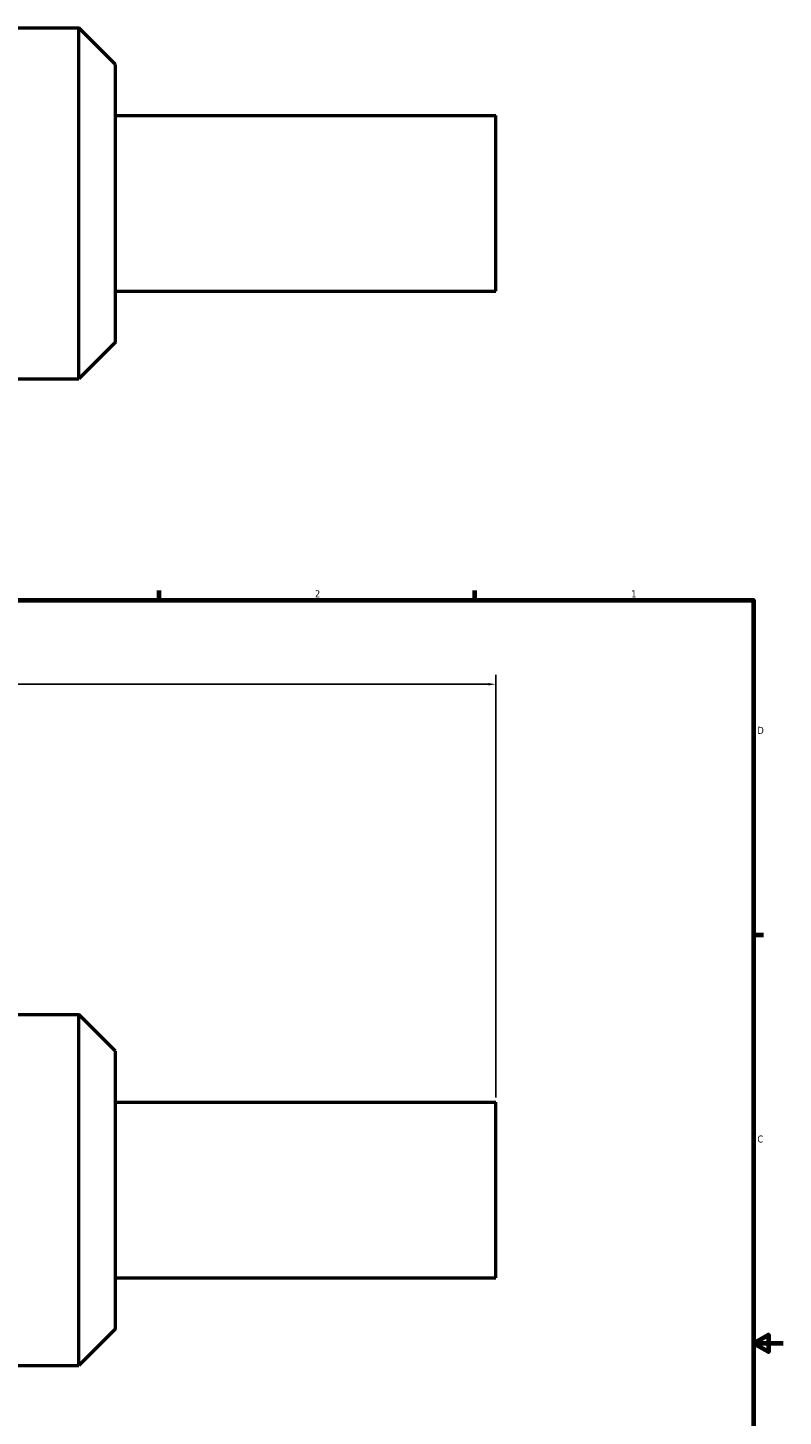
# Model space of a CAD drawing. Header units: inches. Extents: x 0.1 to 55.1, y 0.6 to 35.8.
# Tile 4 of 5: x 23.7 to 33.9, y 10 to 28.7. Entities that reach past the tile are written whole.
import ezdxf

# ---------------------------------------------------------------- set-up
doc = ezdxf.new("R2010")
doc.units = ezdxf.units.IN
doc.header["$MEASUREMENT"] = 0
for name, color, linetype, lineweight in [('Border (ANSI)', 7, 'Continuous', 70), ('Dimension (ANSI)', 7, 'Continuous', 25), ('Visible (ANSI)', 7, 'Continuous', 50)]:
    doc.layers.add(name, color=color, linetype=linetype, lineweight=lineweight)
doc.styles.add('Note Text (ANSI)', font='tahoma.ttf')
doc.dimstyles.new('Default (ANSI)', dxfattribs={"dimtxt": 0.094488, "dimasz": 0.098425, "dimexe": 0.125, "dimexo": 0.0625, "dimgap": 0.031496, "dimtad": 0, "dimtih": 1, "dimtoh": 1, "dimrnd": 1e-08, "dimzin": 4, "dimdsep": 46, "dimtxsty": 'Note Text (ANSI)', "dimcen": 0.09, "dimdle": 0.393701, "dimclrd": 256, "dimclre": 256, "dimclrt": 5, "dimadec": 0, "dimazin": 1, "dimtfac": 1, "dimtofl": 0, "dimtmove": 0, "dimatfit": 3, "dimfxl": 1, "dimtolj": 1, "dimtzin": 4, "dimlwd": -1, "dimlwe": -1, "dimarcsym": 0})

# ---------------------------------------------------------------- blocks, each defined once
blk = doc.blocks.new('Borders Default Border')
at = {"layer": 'Border (ANSI)'}
for p, q in [((25.5, 21), (25.5, 21.134)), ((29.75, 21), (29.75, 21.134)), ((33.5, 16.5), (33.634, 16.5))]:
    blk.add_line(p, q, dxfattribs=at)
at = {"layer": 'Border (ANSI)', "flags": 128}
for points in [[(0.5, 1), (0.5, 21), (33.5, 21), (33.5, 1), (0.5, 1)], [(33.9, 11), (33.5, 11), (33.7, 11.115), (33.7, 10.885), (33.5, 11)]]:
    blk.add_lwpolyline(points, dxfattribs=at)
at = {"layer": 'Border (ANSI)', "color": 5, "true_color": 0x0000ff, "char_height": 0.0945, "attachment_point": 7, "style": 'Note Text (ANSI)'}
for s, insert in [('2', (27.596, 21.04)), ('1', (31.854, 21.04)), ('D', (33.553, 19.203)), ('C', (33.552, 13.701))]:
    blk.add_mtext(s, dxfattribs=dict(at, insert=insert))
blk = doc.blocks.new('*D6')
at = {"layer": 'Defpoints', "color": 0, "transparency": 16777216}
for p in [(30.029, 19.871), (13.572, 14.246), (30.029, 14.246)]:
    blk.add_point(p, dxfattribs=at)
at = {"layer": 'Dimension (ANSI)', "transparency": 16777216}
for p, q in [((13.572, 14.309), (13.572, 19.996)), ((30.029, 14.309), (30.029, 19.996)), ((13.67, 19.871), (21.616, 19.871)), ((29.93, 19.871), (21.984, 19.871))]:
    blk.add_line(p, q, dxfattribs=at)
for points in [[(13.67, 19.887), (13.67, 19.854), (13.572, 19.871)], [(29.93, 19.887), (29.93, 19.854), (30.029, 19.871)]]:
    blk.add_solid(points, dxfattribs=at)
at = {"layer": 'Dimension (ANSI)', "color": 5, "transparency": 16777216, "insert": (21.648, 19.92), "char_height": 0.0945, "attachment_point": 1, "style": 'Note Text (ANSI)'}
blk.add_mtext('\\A1;16.46', dxfattribs=at)

msp = doc.modelspace()

# ---------------------------------------------------------------- linework, layer by layer
at = {"layer": 'Visible (ANSI)'}
for p, q in [((19.184, 28.705), (24.417, 28.705)), ((24.417, 23.981), (24.417, 28.705)), ((24.91, 28.211), (24.417, 28.705)), ((24.91, 24.474), (24.91, 28.211)), ((24.91, 27.526), (30.029, 27.526)), ((30.029, 25.16), (30.029, 27.526)), ((24.91, 25.16), (30.029, 25.16)), ((24.91, 24.474), (24.417, 23.981)), ((19.184, 23.981), (24.417, 23.981)), ((23.52, 15.425), (24.417, 15.425)), ((24.417, 10.701), (24.417, 15.425)), ((24.91, 14.932), (24.417, 15.425)), ((24.91, 11.195), (24.91, 14.932)), ((24.91, 14.246), (30.029, 14.246)), ((30.029, 11.88), (30.029, 14.246)), ((24.91, 11.88), (30.029, 11.88)), ((24.91, 11.195), (24.417, 10.701)), ((23.493, 10.701), (24.417, 10.701))]:
    msp.add_line(p, q, dxfattribs=at)

# ---------------------------------------------------------------- block references
msp.add_blockref('Borders Default Border', (0, 0))

# ---------------------------------------------------------------- dimensions: what is measured, and where the dimension line sits
at = {"layer": 'Dimension (ANSI)'}
dim = msp.add_linear_dim(base=(30.029, 19.871), p1=(13.572, 14.246), p2=(30.029, 14.246), angle=180, dimstyle='Default (ANSI)', override={"dimgap": 0.031496, "dimtih": 0, "dimtoh": 0, "dimdec": 2, "dimtol": 0, "dimlim": 0, "dimtp": 0, "dimtm": 0, "dimtdec": 2, "dimatfit": 1}, dxfattribs=at)
dim.commit()
dim.dimension.update_dxf_attribs({"geometry": '*D6', "text_midpoint": (21.8, 19.871), "dimtype": 160})

doc.saveas('drawing.dxf')
